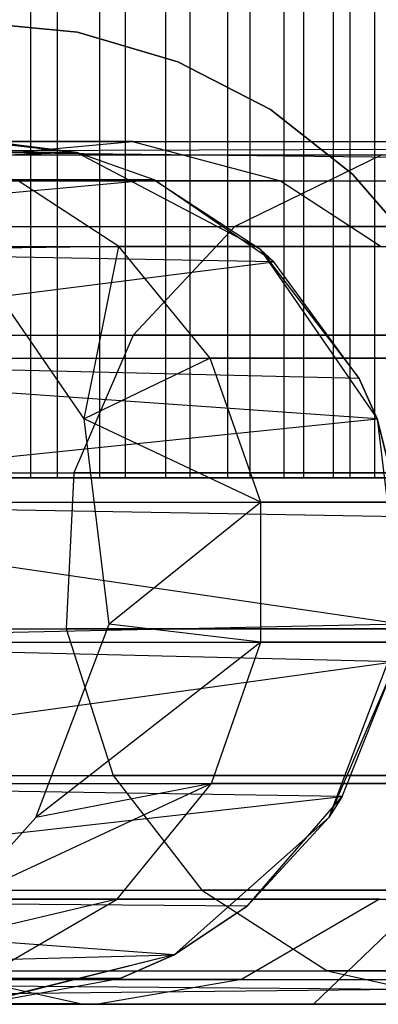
# Model space of a CAD drawing. Extents: x -11.4 to 11.4, y 1.8 to 24.6.
# Tile 76 of 199: x 0.0115 to 0.1015, y 13.133 to 13.3798. Entities that reach past the tile are written whole.
import ezdxf

# ---------------------------------------------------------------- set-up
doc = ezdxf.new("R2010")
doc.units = 0
doc.header["$MEASUREMENT"] = 0
doc.layers.get('0').update_dxf_attribs({"color": 13, "linetype": 'CONTINUOUS'})

# ---------------------------------------------------------------- blocks, each defined once
blk = doc.blocks.new('GRUPUJ_4')
at = {"color": 0}
for p, q in [((11.41889, 11.71446, 6.38275), (11.41889, 11.42312, 6.38275)), ((11.41889, 11.71446, 6.38275), (11.41889, 11.42312, 6.38275)), ((11.42557, 11.71446, 6.61624), (11.42557, 11.42312, 6.61624)), ((11.42557, 11.71446, 6.61624), (11.42557, 11.42312, 6.61624)), ((11.4362, 11.71446, 6.38619), (11.4362, 11.42312, 6.38619)), ((11.4362, 11.71446, 6.38619), (11.4362, 11.42312, 6.38619)), ((11.44267, 11.71446, 6.61182), (11.44267, 11.42312, 6.61182)), ((11.44267, 11.71446, 6.61182), (11.44267, 11.42312, 6.61182)), ((11.45281, 11.71446, 6.39216), (11.45281, 11.42312, 6.39216)), ((11.45281, 11.71446, 6.39216), (11.45281, 11.42312, 6.39216)), ((11.45891, 11.71446, 6.6049), (11.45891, 11.42312, 6.6049)), ((11.45891, 11.71446, 6.6049), (11.45891, 11.42312, 6.6049)), ((11.46835, 11.71446, 6.40055), (11.46835, 11.42312, 6.40055)), ((11.46835, 11.71446, 6.40055), (11.46835, 11.42312, 6.40055)), ((11.47394, 11.71446, 6.59564), (11.47394, 11.42312, 6.59564)), ((11.47394, 11.71446, 6.59564), (11.47394, 11.42312, 6.59564)), ((11.48246, 11.71446, 6.41115), (11.48246, 11.42312, 6.41115)), ((11.48246, 11.71446, 6.41115), (11.48246, 11.42312, 6.41115)), ((11.48742, 11.71446, 6.58425), (11.48742, 11.42312, 6.58425)), ((11.48742, 11.71446, 6.58425), (11.48742, 11.42312, 6.58425)), ((11.49483, 11.71446, 6.42375), (11.49483, 11.42312, 6.42375)), ((11.49483, 11.71446, 6.42375), (11.49483, 11.42312, 6.42375)), ((11.49905, 11.71446, 6.57097), (11.49905, 11.42312, 6.57097)), ((11.49905, 11.71446, 6.57097), (11.49905, 11.42312, 6.57097)), ((11.50519, 11.71446, 6.43804), (11.50519, 11.42312, 6.43804)), ((11.50519, 11.71446, 6.43804), (11.50519, 11.42312, 6.43804)), ((11.40464, 11.53729, 6.67717), (11.43071, 11.5348, 6.67717)), ((11.43071, 11.5348, 6.32283), (11.40464, 11.53729, 6.32283)), ((11.43071, 11.5348, 6.32283), (11.40464, 11.53729, 6.32283)), ((11.40464, 11.53729, 6.67717), (11.43071, 11.5348, 6.67717)), ((11.43071, 11.5348, 6.67717), (11.45585, 11.52742, 6.67717)), ((11.45585, 11.52742, 6.32283), (11.43071, 11.5348, 6.32283)), ((11.43071, 11.5348, 6.32283), (11.43071, 11.5348, 6.67717)), ((11.43071, 11.5348, 6.32283), (11.43071, 11.5348, 6.67717)), ((11.45585, 11.52742, 6.32283), (11.43071, 11.5348, 6.32283)), ((11.43071, 11.5348, 6.67717), (11.45585, 11.52742, 6.67717)), ((11.45585, 11.52742, 6.67717), (11.47913, 11.51542, 6.67717)), ((11.47913, 11.51542, 6.32283), (11.45585, 11.52742, 6.32283)), ((11.45585, 11.52742, 6.32283), (11.45585, 11.52742, 6.67717)), ((11.47913, 11.51542, 6.32283), (11.45585, 11.52742, 6.32283)), ((11.45585, 11.52742, 6.67717), (11.47913, 11.51542, 6.67717)), ((11.45585, 11.52742, 6.32283), (11.45585, 11.52742, 6.67717)), ((11.47913, 11.51542, 6.67717), (11.49972, 11.49923, 6.67717)), ((11.49972, 11.49923, 6.32283), (11.47913, 11.51542, 6.32283)), ((11.47913, 11.51542, 6.32283), (11.47913, 11.51542, 6.67717)), ((11.47913, 11.51542, 6.32283), (11.47913, 11.51542, 6.67717)), ((11.49972, 11.49923, 6.32283), (11.47913, 11.51542, 6.32283)), ((11.47913, 11.51542, 6.67717), (11.49972, 11.49923, 6.67717)), ((11.40351, 11.50776, 6.20404), (11.43055, 11.50462, 5.41936)), ((11.40351, 11.50776, 6.20404), (11.43055, 11.50462, 5.41936)), ((11.43055, 11.50462, 5.41936), (11.40464, 11.50777, 6.20411)), ((11.43055, 11.50462, 5.41936), (11.40464, 11.50777, 6.20411)), ((11.40576, 11.50776, 6.20419), (11.43055, 11.50462, 5.41936)), ((11.43054, 11.50462, 6.20587), (11.40576, 11.50776, 6.20419)), ((11.40576, 11.50776, 6.20419), (11.43055, 11.50462, 5.41936)), ((11.43054, 11.50462, 6.20587), (11.40576, 11.50776, 6.20419)), ((11.13908, 11.50407, 16.34823), (11.99332, 11.50741, 18.00504)), ((11.13908, 11.50407, 16.34823), (11.99332, 11.50741, 18.00504)), ((11.17277, 11.50741, 16.33348), (12.02629, 11.49757, 17.98792)), ((11.17277, 11.50741, 16.33348), (11.99332, 11.50741, 18.00504)), ((11.17277, 11.50741, 16.33348), (11.99332, 11.50741, 18.00504)), ((11.17277, 11.50741, 16.33348), (12.02629, 11.49757, 17.98792)), ((11.43054, 11.50462, 6.20587), (11.20548, 11.50741, 7.66711)), ((11.43054, 11.50462, 6.20587), (11.20548, 11.50741, 7.66711)), ((11.44451, 11.50741, 50.20764), (11.37862, 11.50741, 53.49283)), ((11.44451, 11.50741, 50.20764), (11.37862, 11.50741, 53.49283)), ((11.40774, 11.50407, 50.20667), (11.44451, 11.50741, 50.20764)), ((11.40774, 11.50407, 50.20667), (11.44451, 11.50741, 50.20764)), ((11.44451, 11.50741, 50.20764), (11.48164, 11.49757, 50.20862)), ((11.44451, 11.50741, 50.20764), (11.54382, 11.50741, 47.22352)), ((11.44451, 11.50741, 50.20764), (11.48164, 11.49757, 50.20862)), ((11.44451, 11.50741, 50.20764), (11.54382, 11.50741, 47.22352)), ((11.13908, 11.50407, 16.34823), (11.96067, 11.50407, 18.022)), ((11.13908, 11.50407, 16.34823), (11.96067, 11.50407, 18.022)), ((11.43054, 11.50462, 6.20587), (11.24196, 11.49757, 7.67409)), ((11.43054, 11.50462, 6.20587), (11.24196, 11.49757, 7.67409)), ((11.37873, 11.50462, 6.20236), (11.43055, 11.50462, 5.41936)), ((11.37873, 11.50462, 5.41936), (11.43055, 11.50462, 5.41936)), ((11.37873, 11.50462, 6.20236), (11.43055, 11.50462, 5.41936)), ((11.37873, 11.50462, 5.41936), (11.43055, 11.50462, 5.41936)), ((11.40774, 11.50407, 50.20667), (11.50706, 11.50407, 47.22202)), ((11.40774, 11.50407, 50.20667), (11.50706, 11.50407, 47.22202)), ((11.43054, 11.50462, 6.20587), (11.43055, 11.50462, 5.41936)), ((11.43054, 11.50462, 6.20587), (11.43055, 11.50462, 5.41936)), ((11.44996, 11.49782, 6.20718), (11.43054, 11.50462, 6.20587)), ((11.44996, 11.49782, 6.20718), (11.43054, 11.50462, 6.20587)), ((11.44996, 11.49782, 6.20718), (11.43055, 11.50462, 5.41936)), ((11.43055, 11.50462, 5.41936), (11.47643, 11.48054, 5.41936)), ((11.44996, 11.49782, 6.20718), (11.43055, 11.50462, 5.41936)), ((11.43055, 11.50462, 5.41936), (11.47643, 11.48054, 5.41936)), ((11.50706, 11.50407, 47.22202), (11.47019, 11.48611, 47.22052)), ((11.50706, 11.50407, 47.22202), (11.47019, 11.48611, 47.22052)), ((11.44996, 11.49782, 6.20718), (11.24196, 11.49757, 7.67409)), ((11.44996, 11.49782, 6.20718), (11.24196, 11.49757, 7.67409)), ((11.44996, 11.49782, 6.20718), (11.26682, 11.48108, 7.67884)), ((11.44996, 11.49782, 6.20718), (11.26682, 11.48108, 7.67884)), ((11.44996, 11.49782, 6.20718), (11.47643, 11.48054, 5.41936)), ((11.44996, 11.49782, 6.20718), (11.47643, 11.48054, 5.41936)), ((11.47997, 11.47726, 6.20921), (11.44996, 11.49782, 6.20718)), ((11.47997, 11.47726, 6.20921), (11.44996, 11.49782, 6.20718)), ((11.49972, 11.49923, 6.67717), (11.51688, 11.47943, 6.67717)), ((11.51688, 11.47943, 6.32283), (11.49972, 11.49923, 6.32283)), ((11.49972, 11.49923, 6.32283), (11.49972, 11.49923, 6.67717)), ((11.51688, 11.47943, 6.32283), (11.49972, 11.49923, 6.32283)), ((11.49972, 11.49923, 6.67717), (11.51688, 11.47943, 6.67717)), ((11.49972, 11.49923, 6.32283), (11.49972, 11.49923, 6.67717)), ((11.20681, 11.49757, 16.31857), (12.02629, 11.49757, 17.98792)), ((11.20681, 11.49757, 16.31857), (12.02629, 11.49757, 17.98792)), ((11.44107, 11.48108, 53.49373), (11.41577, 11.49757, 53.49336)), ((11.48164, 11.49757, 50.20862), (11.41577, 11.49757, 53.49336)), ((11.44107, 11.48108, 53.49373), (11.41577, 11.49757, 53.49336)), ((11.48164, 11.49757, 50.20862), (11.41577, 11.49757, 53.49336)), ((11.48164, 11.49757, 50.20862), (11.50694, 11.48108, 50.20929)), ((11.48164, 11.49757, 50.20862), (11.50694, 11.48108, 50.20929)), ((11.48164, 11.49757, 50.20862), (11.58093, 11.49757, 47.22503)), ((11.48164, 11.49757, 50.20862), (11.58093, 11.49757, 47.22503)), ((11.10526, 11.48611, 16.36304), (11.92791, 11.48611, 18.03902)), ((11.10526, 11.48611, 16.36304), (11.92791, 11.48611, 18.03902)), ((11.37084, 11.48611, 50.20569), (11.47019, 11.48611, 47.22052)), ((11.37084, 11.48611, 50.20569), (11.47019, 11.48611, 47.22052)), ((11.47019, 11.48611, 47.22052), (11.44466, 11.45891, 47.21947)), ((11.47019, 11.48611, 47.22052), (11.44466, 11.45891, 47.21947)), ((11.74324, 11.48611, 42.29938), (11.47019, 11.48611, 47.22052)), ((11.74324, 11.48611, 42.29938), (11.47019, 11.48611, 47.22052)), ((11.22999, 11.48108, 16.30842), (12.04875, 11.48108, 17.97625)), ((11.22999, 11.48108, 16.30842), (12.04875, 11.48108, 17.97625)), ((11.47997, 11.47726, 6.20921), (11.26682, 11.48108, 7.67884)), ((11.47997, 11.47726, 6.20921), (11.26682, 11.48108, 7.67884)), ((11.44107, 11.48108, 53.49373), (11.40296, 11.48054, 62.06284)), ((11.44107, 11.48108, 53.49373), (11.40296, 11.48054, 62.06284)), ((11.43239, 11.43789, 62.06278), (11.40296, 11.48054, 62.06284)), ((11.43239, 11.43789, 62.06278), (11.40296, 11.48054, 62.06284)), ((11.43239, 11.43789, 62.06278), (11.44107, 11.48108, 53.49373)), ((11.43239, 11.43789, 62.06278), (11.44107, 11.48108, 53.49373)), ((11.50694, 11.48108, 50.20929), (11.44107, 11.48108, 53.49373)), ((11.50694, 11.48108, 50.20929), (11.44107, 11.48108, 53.49373)), ((11.46395, 11.4531, 53.49406), (11.44107, 11.48108, 53.49373)), ((11.46395, 11.4531, 53.49406), (11.44107, 11.48108, 53.49373)), ((11.47643, 11.48054, 5.41936), (11.50142, 11.44802, 6.21067)), ((11.47643, 11.48054, 5.41936), (11.50587, 11.43789, 5.41936)), ((11.47997, 11.47726, 6.20921), (11.47643, 11.48054, 5.41936)), ((11.47643, 11.48054, 5.41936), (11.50142, 11.44802, 6.21067)), ((11.47997, 11.47726, 6.20921), (11.47643, 11.48054, 5.41936)), ((11.47643, 11.48054, 5.41936), (11.50587, 11.43789, 5.41936)), ((11.28929, 11.4531, 7.68313), (11.47997, 11.47726, 6.20921)), ((11.28929, 11.4531, 7.68313), (11.47997, 11.47726, 6.20921)), ((11.50142, 11.44802, 6.21067), (11.47997, 11.47726, 6.20921)), ((11.50142, 11.44802, 6.21067), (11.47997, 11.47726, 6.20921)), ((11.08185, 11.45891, 16.37329), (11.90524, 11.45891, 18.0508)), ((11.08185, 11.45891, 16.37329), (11.90524, 11.45891, 18.0508)), ((11.3453, 11.45891, 50.20503), (11.44466, 11.45891, 47.21947)), ((11.3453, 11.45891, 50.20503), (11.44466, 11.45891, 47.21947)), ((11.44466, 11.45891, 47.21947), (11.42981, 11.4244, 47.21887)), ((11.44466, 11.45891, 47.21947), (11.42981, 11.4244, 47.21887)), ((11.71776, 11.45891, 42.29755), (11.44466, 11.45891, 47.21947)), ((11.71776, 11.45891, 42.29755), (11.44466, 11.45891, 47.21947)), ((11.25095, 11.4531, 16.29924), (12.06906, 11.4531, 17.9657)), ((11.25095, 11.4531, 16.29924), (12.06906, 11.4531, 17.9657)), ((11.50587, 11.43789, 6.21097), (11.28929, 11.4531, 7.68313)), ((11.50142, 11.44802, 6.21067), (11.28929, 11.4531, 7.68313)), ((11.50587, 11.43789, 6.21097), (11.28929, 11.4531, 7.68313)), ((11.50142, 11.44802, 6.21067), (11.28929, 11.4531, 7.68313)), ((11.46395, 11.4531, 53.49406), (11.43239, 11.43789, 62.06278)), ((11.46395, 11.4531, 53.49406), (11.43239, 11.43789, 62.06278)), ((11.52981, 11.4531, 50.20989), (11.46395, 11.4531, 53.49406)), ((11.52981, 11.4531, 50.20989), (11.46395, 11.4531, 53.49406)), ((11.47672, 11.41702, 53.49424), (11.46395, 11.4531, 53.49406)), ((11.47672, 11.41702, 53.49424), (11.46395, 11.4531, 53.49406)), ((11.50142, 11.44802, 6.21067), (11.50587, 11.43789, 5.41936)), ((11.50587, 11.43789, 6.21097), (11.50142, 11.44802, 6.21067)), ((11.50142, 11.44802, 6.21067), (11.50587, 11.43789, 5.41936)), ((11.50587, 11.43789, 6.21097), (11.50142, 11.44802, 6.21067)), ((11.30184, 11.41702, 7.68553), (11.50587, 11.43789, 6.21097)), ((11.30184, 11.41702, 7.68553), (11.50587, 11.43789, 6.21097)), ((11.47672, 11.41702, 53.49424), (11.43239, 11.43789, 62.06278)), ((11.43864, 11.38645, 62.06276), (11.43239, 11.43789, 62.06278)), ((11.47672, 11.41702, 53.49424), (11.43239, 11.43789, 62.06278)), ((11.43864, 11.38645, 62.06276), (11.43239, 11.43789, 62.06278)), ((11.50587, 11.43789, 5.41936), (11.51202, 11.41334, 6.21138)), ((11.50587, 11.43789, 5.41936), (11.51211, 11.38645, 5.41936)), ((11.50587, 11.43789, 6.21097), (11.50587, 11.43789, 5.41936)), ((11.50587, 11.43789, 6.21097), (11.50587, 11.43789, 5.41936)), ((11.51202, 11.41334, 6.21138), (11.50587, 11.43789, 6.21097)), ((11.50587, 11.43789, 5.41936), (11.51202, 11.41334, 6.21138)), ((11.50587, 11.43789, 5.41936), (11.51211, 11.38645, 5.41936)), ((11.51202, 11.41334, 6.21138), (11.50587, 11.43789, 6.21097)), ((11.06825, 11.4244, 16.37925), (11.89205, 11.4244, 18.05764)), ((11.06825, 11.4244, 16.37925), (11.89205, 11.4244, 18.05764)), ((11.33045, 11.4244, 50.20463), (11.42981, 11.4244, 47.21887)), ((11.33045, 11.4244, 50.20463), (11.42981, 11.4244, 47.21887)), ((11.42981, 11.4244, 47.21887), (11.42784, 11.38533, 47.21879)), ((11.42981, 11.4244, 47.21887), (11.42784, 11.38533, 47.21879)), ((11.70294, 11.4244, 42.29649), (11.42981, 11.4244, 47.21887)), ((11.70294, 11.4244, 42.29649), (11.42981, 11.4244, 47.21887)), ((11.41889, 11.42312, 6.38275), (11.40125, 11.42312, 6.38194)), ((11.41889, 11.42312, 6.38275), (11.40125, 11.42312, 6.38194)), ((11.40802, 11.42312, 6.61806), (11.42557, 11.42312, 6.61624)), ((11.40802, 11.42312, 6.61806), (11.42557, 11.42312, 6.61624)), ((11.4362, 11.42312, 6.38619), (11.41889, 11.42312, 6.38275)), ((11.4362, 11.42312, 6.38619), (11.41889, 11.42312, 6.38275)), ((11.42557, 11.42312, 6.61624), (11.44267, 11.42312, 6.61182)), ((11.42557, 11.42312, 6.61624), (11.44267, 11.42312, 6.61182)), ((11.45281, 11.42312, 6.39216), (11.4362, 11.42312, 6.38619)), ((11.45281, 11.42312, 6.39216), (11.4362, 11.42312, 6.38619)), ((11.44267, 11.42312, 6.61182), (11.45891, 11.42312, 6.6049)), ((11.44267, 11.42312, 6.61182), (11.45891, 11.42312, 6.6049)), ((11.46835, 11.42312, 6.40055), (11.45281, 11.42312, 6.39216)), ((11.46835, 11.42312, 6.40055), (11.45281, 11.42312, 6.39216)), ((11.45891, 11.42312, 6.6049), (11.47394, 11.42312, 6.59564)), ((11.45891, 11.42312, 6.6049), (11.47394, 11.42312, 6.59564)), ((11.48246, 11.42312, 6.41115), (11.46835, 11.42312, 6.40055)), ((11.48246, 11.42312, 6.41115), (11.46835, 11.42312, 6.40055)), ((11.47394, 11.42312, 6.59564), (11.48742, 11.42312, 6.58425)), ((11.47394, 11.42312, 6.59564), (11.48742, 11.42312, 6.58425)), ((11.49483, 11.42312, 6.42375), (11.48246, 11.42312, 6.41115)), ((11.49483, 11.42312, 6.42375), (11.48246, 11.42312, 6.41115)), ((11.48742, 11.42312, 6.58425), (11.49905, 11.42312, 6.57097)), ((11.48742, 11.42312, 6.58425), (11.49905, 11.42312, 6.57097)), ((11.50519, 11.42312, 6.43804), (11.49483, 11.42312, 6.42375)), ((11.50519, 11.42312, 6.43804), (11.49483, 11.42312, 6.42375)), ((11.49905, 11.42312, 6.57097), (11.50857, 11.42312, 6.5561)), ((11.49905, 11.42312, 6.57097), (11.50857, 11.42312, 6.5561)), ((11.5133, 11.42312, 6.45372), (11.50519, 11.42312, 6.43804)), ((11.5133, 11.42312, 6.45372), (11.50519, 11.42312, 6.43804)), ((11.26265, 11.41702, 16.29412), (12.0804, 11.41702, 17.95981)), ((11.26265, 11.41702, 16.29412), (12.0804, 11.41702, 17.95981)), ((11.51211, 11.38645, 6.21139), (11.30184, 11.41702, 7.68553)), ((11.51211, 11.38645, 6.21139), (11.30184, 11.41702, 7.68553)), ((11.51202, 11.41334, 6.21138), (11.30184, 11.41702, 7.68553)), ((11.51202, 11.41334, 6.21138), (11.30184, 11.41702, 7.68553)), ((11.47672, 11.41702, 53.49424), (11.43864, 11.38645, 62.06276)), ((11.47672, 11.41702, 53.49424), (11.43864, 11.38645, 62.06276)), ((11.47672, 11.38197, 53.49424), (11.47672, 11.41702, 53.49424)), ((11.54258, 11.41702, 50.21023), (11.47672, 11.41702, 53.49424)), ((11.47672, 11.38197, 53.49424), (11.47672, 11.41702, 53.49424)), ((11.54258, 11.41702, 50.21023), (11.47672, 11.41702, 53.49424)), ((11.06644, 11.38533, 16.38004), (11.8903, 11.38533, 18.05855)), ((11.06644, 11.38533, 16.38004), (11.8903, 11.38533, 18.05855)), ((11.51211, 11.38645, 6.21139), (11.30184, 11.38197, 7.68553)), ((11.51211, 11.38645, 6.21139), (11.30184, 11.38197, 7.68553)), ((11.32848, 11.38533, 50.20458), (11.42784, 11.38533, 47.21879)), ((11.32848, 11.38533, 50.20458), (11.42784, 11.38533, 47.21879)), ((11.42026, 11.338, 62.0628), (11.43864, 11.38645, 62.06276)), ((11.42026, 11.338, 62.0628), (11.43864, 11.38645, 62.06276)), ((11.42784, 11.38533, 47.21879), (11.43966, 11.34851, 47.21927)), ((11.70097, 11.38533, 42.29635), (11.42784, 11.38533, 47.21879)), ((11.70097, 11.38533, 42.29635), (11.42784, 11.38533, 47.21879)), ((11.42784, 11.38533, 47.21879), (11.43966, 11.34851, 47.21927)), ((11.47672, 11.38197, 53.49424), (11.43864, 11.38645, 62.06276)), ((11.47672, 11.38197, 53.49424), (11.43864, 11.38645, 62.06276)), ((11.51211, 11.38645, 5.41936), (11.49374, 11.338, 5.41936)), ((11.51211, 11.38645, 5.41936), (11.49374, 11.338, 5.41936)), ((11.26265, 11.38197, 16.29412), (12.0804, 11.38197, 17.95981)), ((11.26265, 11.38197, 16.29412), (12.0804, 11.38197, 17.95981)), ((11.51055, 11.37706, 6.21128), (11.30184, 11.38197, 7.68553)), ((11.51055, 11.37706, 6.21128), (11.30184, 11.38197, 7.68553)), ((11.47672, 11.38197, 53.49424), (11.42026, 11.338, 62.0628)), ((11.47672, 11.38197, 53.49424), (11.42026, 11.338, 62.0628)), ((11.46429, 11.3465, 53.49406), (11.47672, 11.38197, 53.49424)), ((11.46429, 11.3465, 53.49406), (11.47672, 11.38197, 53.49424)), ((11.54258, 11.38197, 50.21023), (11.47672, 11.38197, 53.49424)), ((11.54258, 11.38197, 50.21023), (11.47672, 11.38197, 53.49424)), ((11.51055, 11.37706, 6.21128), (11.28963, 11.3465, 7.68319)), ((11.51055, 11.37706, 6.21128), (11.28963, 11.3465, 7.68319)), ((11.51055, 11.37706, 6.21128), (11.49374, 11.338, 5.41936)), ((11.51055, 11.37706, 6.21128), (11.49374, 11.338, 5.41936)), ((11.49715, 11.34325, 6.21038), (11.51055, 11.37706, 6.21128)), ((11.49715, 11.34325, 6.21038), (11.51055, 11.37706, 6.21128)), ((11.07728, 11.34851, 16.37529), (11.9008, 11.34851, 18.0531)), ((11.07728, 11.34851, 16.37529), (11.9008, 11.34851, 18.0531)), ((11.3403, 11.34851, 50.20489), (11.43966, 11.34851, 47.21927)), ((11.3403, 11.34851, 50.20489), (11.43966, 11.34851, 47.21927)), ((11.71277, 11.34851, 42.2972), (11.43966, 11.34851, 47.21927)), ((11.43966, 11.34851, 47.21927), (11.46188, 11.31979, 47.22018)), ((11.71277, 11.34851, 42.2972), (11.43966, 11.34851, 47.21927)), ((11.43966, 11.34851, 47.21927), (11.46188, 11.31979, 47.22018)), ((11.25126, 11.3465, 16.2991), (12.06936, 11.3465, 17.96554)), ((11.25126, 11.3465, 16.2991), (12.06936, 11.3465, 17.96554)), ((11.49715, 11.34325, 6.21038), (11.28963, 11.3465, 7.68319)), ((11.49715, 11.34325, 6.21038), (11.28963, 11.3465, 7.68319)), ((11.46429, 11.3465, 53.49406), (11.40191, 11.31754, 62.06285)), ((11.46429, 11.3465, 53.49406), (11.40191, 11.31754, 62.06285)), ((11.46429, 11.3465, 53.49406), (11.42026, 11.338, 62.0628)), ((11.46429, 11.3465, 53.49406), (11.42026, 11.338, 62.0628)), ((11.44063, 11.31754, 53.49372), (11.46429, 11.3465, 53.49406)), ((11.44063, 11.31754, 53.49372), (11.46429, 11.3465, 53.49406)), ((11.53015, 11.3465, 50.20989), (11.46429, 11.3465, 53.49406)), ((11.53015, 11.3465, 50.20989), (11.46429, 11.3465, 53.49406)), ((11.26639, 11.31754, 7.67875), (11.49715, 11.34325, 6.21038)), ((11.26639, 11.31754, 7.67875), (11.49715, 11.34325, 6.21038)), ((11.47326, 11.31576, 6.20876), (11.49715, 11.34325, 6.21038)), ((11.47326, 11.31576, 6.20876), (11.49715, 11.34325, 6.21038)), ((11.49715, 11.34325, 6.21038), (11.49374, 11.338, 5.41936)), ((11.49715, 11.34325, 6.21038), (11.49374, 11.338, 5.41936)), ((11.40191, 11.31754, 62.06285), (11.42026, 11.338, 62.0628)), ((11.40191, 11.31754, 62.06285), (11.42026, 11.338, 62.0628)), ((11.49374, 11.338, 5.41936), (11.45495, 11.30363, 5.41936)), ((11.49374, 11.338, 5.41936), (11.45495, 11.30363, 5.41936)), ((11.49374, 11.338, 5.41936), (11.47326, 11.31576, 6.20876)), ((11.49374, 11.338, 5.41936), (11.47326, 11.31576, 6.20876)), ((11.09765, 11.31979, 16.36637), (11.92054, 11.31979, 18.04285)), ((11.09765, 11.31979, 16.36637), (11.92054, 11.31979, 18.04285)), ((11.36253, 11.31979, 50.20548), (11.46188, 11.31979, 47.22018)), ((11.36253, 11.31979, 50.20548), (11.46188, 11.31979, 47.22018)), ((11.46188, 11.31979, 47.22018), (11.49331, 11.29963, 47.22145)), ((11.73495, 11.31979, 42.29879), (11.46188, 11.31979, 47.22018)), ((11.73495, 11.31979, 42.29879), (11.46188, 11.31979, 47.22018)), ((11.46188, 11.31979, 47.22018), (11.49331, 11.29963, 47.22145)), ((11.22959, 11.31754, 16.3086), (12.04836, 11.31754, 17.97645)), ((11.22959, 11.31754, 16.3086), (12.04836, 11.31754, 17.97645)), ((11.45495, 11.30363, 6.20752), (11.26639, 11.31754, 7.67875)), ((11.47326, 11.31576, 6.20876), (11.26639, 11.31754, 7.67875)), ((11.47326, 11.31576, 6.20876), (11.26639, 11.31754, 7.67875)), ((11.45495, 11.30363, 6.20752), (11.26639, 11.31754, 7.67875)), ((11.44063, 11.31754, 53.49372), (11.38148, 11.30363, 62.06289)), ((11.44063, 11.31754, 53.49372), (11.38148, 11.30363, 62.06289)), ((11.44063, 11.31754, 53.49372), (11.40191, 11.31754, 62.06285)), ((11.44063, 11.31754, 53.49372), (11.40191, 11.31754, 62.06285)), ((11.406, 11.29743, 53.49322), (11.44063, 11.31754, 53.49372)), ((11.406, 11.29743, 53.49322), (11.44063, 11.31754, 53.49372)), ((11.5065, 11.31754, 50.20927), (11.44063, 11.31754, 53.49372)), ((11.5065, 11.31754, 50.20927), (11.44063, 11.31754, 53.49372)), ((11.47326, 11.31576, 6.20876), (11.45495, 11.30363, 5.41936)), ((11.47326, 11.31576, 6.20876), (11.45495, 11.30363, 5.41936)), ((11.45495, 11.30363, 6.20752), (11.47326, 11.31576, 6.20876)), ((11.45495, 11.30363, 6.20752), (11.47326, 11.31576, 6.20876)), ((11.5065, 11.31754, 50.20927), (11.47188, 11.29743, 50.20836)), ((11.5065, 11.31754, 50.20927), (11.47188, 11.29743, 50.20836)), ((11.50877, 11.30926, 6.67717), (11.48981, 11.29118, 6.67717)), ((11.48981, 11.29118, 6.32283), (11.50877, 11.30926, 6.32283)), ((11.48981, 11.29118, 6.32283), (11.50877, 11.30926, 6.32283)), ((11.50877, 11.30926, 6.67717), (11.48981, 11.29118, 6.67717)), ((11.23237, 11.29743, 7.67225), (11.45495, 11.30363, 6.20752)), ((11.23237, 11.29743, 7.67225), (11.45495, 11.30363, 6.20752)), ((11.45495, 11.30363, 5.41936), (11.40464, 11.29123, 5.41936)), ((11.45495, 11.30363, 5.41936), (11.40464, 11.29123, 5.41936)), ((11.45495, 11.30363, 5.41936), (11.40576, 11.29124, 6.20419)), ((11.45495, 11.30363, 5.41936), (11.40576, 11.29124, 6.20419)), ((11.45495, 11.30363, 5.41936), (11.44159, 11.29773, 6.20661)), ((11.44159, 11.29773, 6.20661), (11.45495, 11.30363, 6.20752)), ((11.45495, 11.30363, 5.41936), (11.44159, 11.29773, 6.20661)), ((11.44159, 11.29773, 6.20661), (11.45495, 11.30363, 6.20752)), ((11.45495, 11.30363, 6.20752), (11.45495, 11.30363, 5.41936)), ((11.45495, 11.30363, 6.20752), (11.45495, 11.30363, 5.41936)), ((11.12646, 11.29963, 16.35375), (11.94845, 11.29963, 18.02835)), ((11.12646, 11.29963, 16.35375), (11.94845, 11.29963, 18.02835)), ((11.16072, 11.29132, 16.33875), (11.94845, 11.29963, 18.02835)), ((11.16072, 11.29132, 16.33875), (11.94845, 11.29963, 18.02835)), ((11.43136, 11.29132, 50.20729), (11.39397, 11.29963, 50.2063)), ((11.43136, 11.29132, 50.20729), (11.39397, 11.29963, 50.2063)), ((11.39397, 11.29963, 50.2063), (11.49331, 11.29963, 47.22145)), ((11.39397, 11.29963, 50.2063), (11.49331, 11.29963, 47.22145)), ((11.76632, 11.29963, 42.30105), (11.49331, 11.29963, 47.22145)), ((11.49331, 11.29963, 47.22145), (11.53067, 11.29132, 47.22298)), ((11.76632, 11.29963, 42.30105), (11.49331, 11.29963, 47.22145)), ((11.49331, 11.29963, 47.22145), (11.53067, 11.29132, 47.22298)), ((11.98557, 11.29123, 18.00907), (11.19786, 11.29743, 16.32249)), ((11.19786, 11.29743, 16.32249), (12.01762, 11.29743, 17.99242)), ((11.98557, 11.29123, 18.00907), (11.19786, 11.29743, 16.32249)), ((11.19786, 11.29743, 16.32249), (12.01762, 11.29743, 17.99242)), ((11.44159, 11.29773, 6.20661), (11.23237, 11.29743, 7.67225)), ((11.44159, 11.29773, 6.20661), (11.23237, 11.29743, 7.67225)), ((11.40576, 11.29124, 6.20419), (11.44159, 11.29773, 6.20661)), ((11.40576, 11.29124, 6.20419), (11.44159, 11.29773, 6.20661)), ((11.47188, 11.29743, 50.20836), (11.406, 11.29743, 53.49322)), ((11.47188, 11.29743, 50.20836), (11.406, 11.29743, 53.49322)), ((11.47188, 11.29743, 50.20836), (11.43578, 11.29123, 50.20741)), ((11.47188, 11.29743, 50.20836), (11.43578, 11.29123, 50.20741)), ((11.47188, 11.29743, 50.20836), (11.57117, 11.29743, 47.22463)), ((11.47188, 11.29743, 50.20836), (11.57117, 11.29743, 47.22463)), ((11.16072, 11.29132, 16.33875), (11.98165, 11.29132, 18.01111)), ((11.16072, 11.29132, 16.33875), (11.98165, 11.29132, 18.01111)), ((11.16477, 11.29123, 16.33698), (11.98165, 11.29132, 18.01111)), ((11.16477, 11.29123, 16.33698), (11.98165, 11.29132, 18.01111)), ((11.16477, 11.29123, 16.33698), (11.98557, 11.29123, 18.00907)), ((11.16477, 11.29123, 16.33698), (11.98557, 11.29123, 18.00907)), ((11.43136, 11.29132, 50.20729), (11.36547, 11.29132, 53.49264)), ((11.43136, 11.29132, 50.20729), (11.36547, 11.29132, 53.49264)), ((11.43578, 11.29123, 50.20741), (11.36989, 11.29123, 53.4927)), ((11.43578, 11.29123, 50.20741), (11.36989, 11.29123, 53.4927)), ((11.43136, 11.29132, 50.20729), (11.53067, 11.29132, 47.22298)), ((11.43136, 11.29132, 50.20729), (11.53067, 11.29132, 47.22298)), ((11.43578, 11.29123, 50.20741), (11.53509, 11.29123, 47.22316)), ((11.43578, 11.29123, 50.20741), (11.53509, 11.29123, 47.22316))]:
    blk.add_line(p, q, dxfattribs=at)
blk = doc.blocks.new('SATELLITE_M_ZWIS-11230-112')
at = {"color": 0}
blk.add_blockref('GRUPUJ_4', (-11.40464, 1.84184, 0.62927), dxfattribs=at)

msp = doc.modelspace()

# ---------------------------------------------------------------- block references
at = {"color": 0}
msp.add_blockref('SATELLITE_M_ZWIS-11230-112', (0, 0), dxfattribs=at)

doc.saveas('drawing.dxf')
